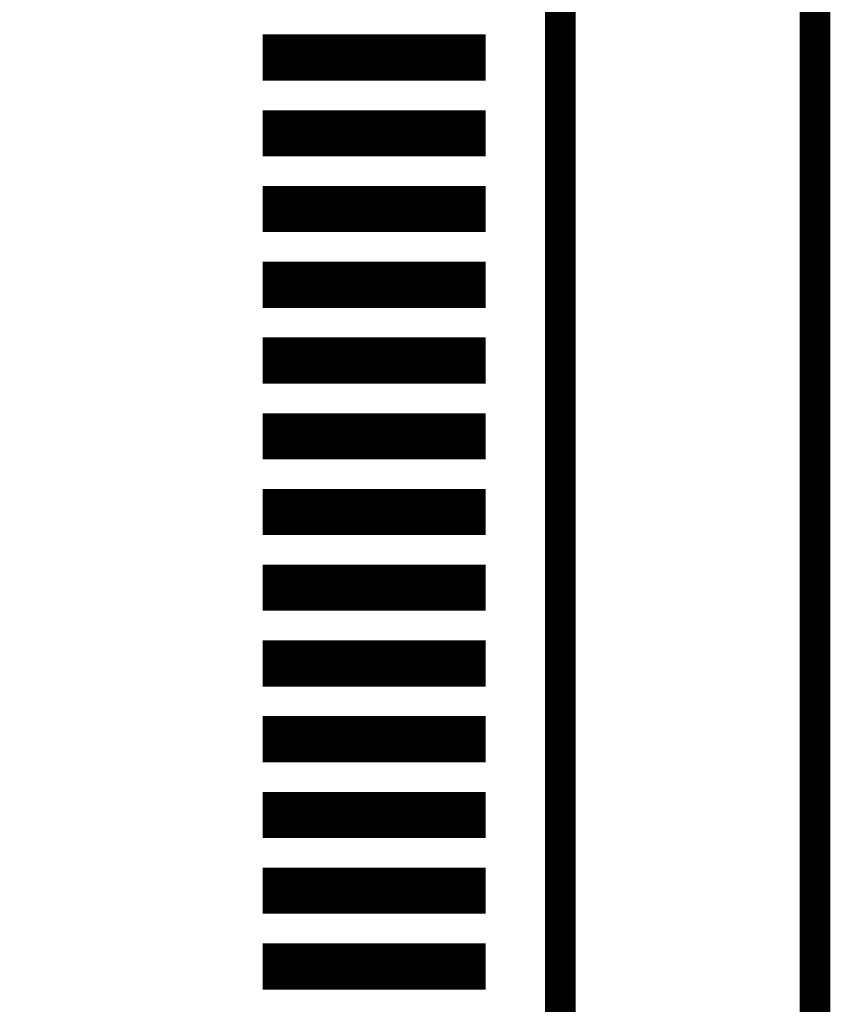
# Model space of a CAD drawing. Extents: x -28 to 78, y -35 to 66.
# Tile 23 of 31: x 53.24 to 58.6, y 15.99 to 22.5. Entities that reach past the tile are written whole.
import ezdxf

# ---------------------------------------------------------------- set-up
doc = ezdxf.new("R2010")
doc.units = 0
for name, color, linetype in [('BG_OUTLINE', 2, 'CONTINUOUS'), ('PG_SILKSCREEN_BOTTOM', 5, 'CONTINUOUS'), ('PIN_BOTTOM', 6, 'CONTINUOUS')]:
    doc.layers.add(name, color=color, linetype=linetype)

msp = doc.modelspace()

# ---------------------------------------------------------------- linework, layer by layer
at = {"layer": 'BG_OUTLINE', "const_width": 0.2032}
msp.add_lwpolyline([(0.000015, 0), (33.500017, 0), (33.500017, 10.499999), (58.500018, 10.499999), (58.500018, 55.499998), (33.500017, 55.499998), (33.500017, 66), (0.000015, 66)], close=True, dxfattribs=at)
at = {"layer": 'PG_SILKSCREEN_BOTTOM', "const_width": 0.2032}
msp.add_lwpolyline([(48.182017, 53.574), (48.182017, 12.426), (55.040017, 12.426), (56.818017, 14.204), (56.818017, 51.796), (55.040017, 53.574)], close=True, dxfattribs=at)
at = {"layer": 'PIN_BOTTOM', "const_width": 0.01}
for points in [[(54.854518, 22.100802), (54.854518, 22.395599), (56.317716, 22.395599), (56.317716, 22.100802)], [(54.854518, 21.600401), (54.854518, 21.895199), (56.317716, 21.895199), (56.317716, 21.600401)], [(54.854518, 21.100001), (54.854518, 21.394798), (56.317716, 21.394798), (56.317716, 21.100001)], [(54.854518, 20.599601), (54.854518, 20.894398), (56.317716, 20.894398), (56.317716, 20.599601)], [(54.854518, 20.099302), (54.854518, 20.394099), (56.317716, 20.394099), (56.317716, 20.099302)], [(54.854518, 19.598902), (54.854518, 19.893699), (56.317716, 19.893699), (56.317716, 19.598902)], [(54.854518, 19.098501), (54.854518, 19.393299), (56.317716, 19.393299), (56.317716, 19.098501)], [(54.854518, 18.598101), (54.854518, 18.892898), (56.317716, 18.892898), (56.317716, 18.598101)], [(54.854518, 18.097701), (54.854518, 18.392498), (56.317716, 18.392498), (56.317716, 18.097701)], [(54.854518, 17.597402), (54.854518, 17.892199), (56.317716, 17.892199), (56.317716, 17.597402)], [(54.854518, 17.097002), (54.854518, 17.391799), (56.317716, 17.391799), (56.317716, 17.097002)], [(54.854518, 16.596601), (54.854518, 16.891399), (56.317716, 16.891399), (56.317716, 16.596601)], [(54.854518, 16.096201), (54.854518, 16.390998), (56.317716, 16.390998), (56.317716, 16.096201)]]:
    msp.add_lwpolyline(points, close=True, dxfattribs=at)
for points in [[(54.854518, 22.389955), (56.317716, 22.389955)], [(54.854518, 22.379955), (56.317716, 22.379955)], [(54.854518, 22.369955), (56.317716, 22.369955)], [(54.854518, 22.359955), (56.317716, 22.359955)], [(54.854518, 22.349955), (56.317716, 22.349955)], [(54.854518, 22.339955), (56.317716, 22.339955)], [(54.854518, 22.329955), (56.317716, 22.329955)], [(54.854518, 22.319955), (56.317716, 22.319955)], [(54.854518, 22.309955), (56.317716, 22.309955)], [(54.854518, 22.299955), (56.317716, 22.299955)], [(54.854518, 22.289955), (56.317716, 22.289955)], [(54.854518, 22.279955), (56.317716, 22.279955)], [(54.854518, 22.269955), (56.317716, 22.269955)], [(54.854518, 22.259955), (56.317716, 22.259955)], [(54.854518, 22.249955), (56.317716, 22.249955)], [(54.854518, 22.239956), (56.317716, 22.239956)], [(54.854518, 22.229956), (56.317716, 22.229956)], [(54.854518, 22.219956), (56.317716, 22.219956)], [(54.854518, 22.209956), (56.317716, 22.209956)], [(54.854518, 22.199956), (56.317716, 22.199956)], [(54.854518, 22.189956), (56.317716, 22.189956)], [(54.854518, 22.179956), (56.317716, 22.179956)], [(54.854518, 22.169956), (56.317716, 22.169956)], [(54.854518, 22.159956), (56.317716, 22.159956)], [(54.854518, 22.149956), (56.317716, 22.149956)], [(54.854518, 22.139956), (56.317716, 22.139956)], [(54.854518, 22.129956), (56.317716, 22.129956)], [(54.854518, 22.119956), (56.317716, 22.119956)], [(54.854518, 22.109956), (56.317716, 22.109956)], [(54.854518, 21.889956), (56.317716, 21.889956)], [(54.854518, 21.879956), (56.317716, 21.879956)], [(54.854518, 21.869956), (56.317716, 21.869956)], [(54.854518, 21.859956), (56.317716, 21.859956)], [(54.854518, 21.849956), (56.317716, 21.849956)], [(54.854518, 21.839956), (56.317716, 21.839956)], [(54.854518, 21.829956), (56.317716, 21.829956)], [(54.854518, 21.819956), (56.317716, 21.819956)], [(54.854518, 21.809956), (56.317716, 21.809956)], [(54.854518, 21.799956), (56.317716, 21.799956)], [(54.854518, 21.789956), (56.317716, 21.789956)], [(54.854518, 21.779956), (56.317716, 21.779956)], [(54.854518, 21.769956), (56.317716, 21.769956)], [(54.854518, 21.759956), (56.317716, 21.759956)], [(54.854518, 21.749957), (56.317716, 21.749957)], [(54.854518, 21.739957), (56.317716, 21.739957)], [(54.854518, 21.729957), (56.317716, 21.729957)], [(54.854518, 21.719957), (56.317716, 21.719957)], [(54.854518, 21.709957), (56.317716, 21.709957)], [(54.854518, 21.699957), (56.317716, 21.699957)], [(54.854518, 21.689957), (56.317716, 21.689957)], [(54.854518, 21.679957), (56.317716, 21.679957)], [(54.854518, 21.669957), (56.317716, 21.669957)], [(54.854518, 21.659957), (56.317716, 21.659957)], [(54.854518, 21.649957), (56.317716, 21.649957)], [(54.854518, 21.639957), (56.317716, 21.639957)], [(54.854518, 21.629957), (56.317716, 21.629957)], [(54.854518, 21.619957), (56.317716, 21.619957)], [(54.854518, 21.609957), (56.317716, 21.609957)], [(54.854518, 21.389957), (56.317716, 21.389957)], [(54.854518, 21.379957), (56.317716, 21.379957)], [(54.854518, 21.369957), (56.317716, 21.369957)], [(54.854518, 21.359957), (56.317716, 21.359957)], [(54.854518, 21.349957), (56.317716, 21.349957)], [(54.854518, 21.339957), (56.317716, 21.339957)], [(54.854518, 21.329957), (56.317716, 21.329957)], [(54.854518, 21.319957), (56.317716, 21.319957)], [(54.854518, 21.309957), (56.317716, 21.309957)], [(54.854518, 21.299957), (56.317716, 21.299957)], [(54.854518, 21.289957), (56.317716, 21.289957)], [(54.854518, 21.279957), (56.317716, 21.279957)], [(54.854518, 21.269957), (56.317716, 21.269957)], [(54.854518, 21.259957), (56.317716, 21.259957)], [(54.854518, 21.249957), (56.317716, 21.249957)], [(54.854518, 21.239958), (56.317716, 21.239958)], [(54.854518, 21.229958), (56.317716, 21.229958)], [(54.854518, 21.219958), (56.317716, 21.219958)], [(54.854518, 21.209958), (56.317716, 21.209958)], [(54.854518, 21.199958), (56.317716, 21.199958)], [(54.854518, 21.189958), (56.317716, 21.189958)], [(54.854518, 21.179958), (56.317716, 21.179958)], [(54.854518, 21.169958), (56.317716, 21.169958)], [(54.854518, 21.159958), (56.317716, 21.159958)], [(54.854518, 21.149958), (56.317716, 21.149958)], [(54.854518, 21.139958), (56.317716, 21.139958)], [(54.854518, 21.129958), (56.317716, 21.129958)], [(54.854518, 21.119958), (56.317716, 21.119958)], [(54.854518, 21.109958), (56.317716, 21.109958)], [(54.854518, 20.889958), (56.317716, 20.889958)], [(54.854518, 20.879958), (56.317716, 20.879958)], [(54.854518, 20.869958), (56.317716, 20.869958)], [(54.854518, 20.859958), (56.317716, 20.859958)], [(54.854518, 20.849958), (56.317716, 20.849958)], [(54.854518, 20.839958), (56.317716, 20.839958)], [(54.854518, 20.829958), (56.317716, 20.829958)], [(54.854518, 20.819958), (56.317716, 20.819958)], [(54.854518, 20.809958), (56.317716, 20.809958)], [(54.854518, 20.799958), (56.317716, 20.799958)], [(54.854518, 20.789958), (56.317716, 20.789958)], [(54.854518, 20.779958), (56.317716, 20.779958)], [(54.854518, 20.769958), (56.317716, 20.769958)], [(54.854518, 20.759958), (56.317716, 20.759958)], [(54.854518, 20.749958), (56.317716, 20.749958)], [(54.854518, 20.739959), (56.317716, 20.739959)], [(54.854518, 20.729959), (56.317716, 20.729959)], [(54.854518, 20.719959), (56.317716, 20.719959)], [(54.854518, 20.709959), (56.317716, 20.709959)], [(54.854518, 20.699959), (56.317716, 20.699959)], [(54.854518, 20.689959), (56.317716, 20.689959)], [(54.854518, 20.679959), (56.317716, 20.679959)], [(54.854518, 20.669959), (56.317716, 20.669959)], [(54.854518, 20.659959), (56.317716, 20.659959)], [(54.854518, 20.649959), (56.317716, 20.649959)], [(54.854518, 20.639959), (56.317716, 20.639959)], [(54.854518, 20.629959), (56.317716, 20.629959)], [(54.854518, 20.619959), (56.317716, 20.619959)], [(54.854518, 20.609959), (56.317716, 20.609959)], [(54.854518, 20.599959), (56.317716, 20.599959)], [(54.854518, 20.389959), (56.317716, 20.389959)], [(54.854518, 20.379959), (56.317716, 20.379959)], [(54.854518, 20.369959), (56.317716, 20.369959)], [(54.854518, 20.359959), (56.317716, 20.359959)], [(54.854518, 20.349959), (56.317716, 20.349959)], [(54.854518, 20.339959), (56.317716, 20.339959)], [(54.854518, 20.329959), (56.317716, 20.329959)], [(54.854518, 20.319959), (56.317716, 20.319959)], [(54.854518, 20.309959), (56.317716, 20.309959)], [(54.854518, 20.299959), (56.317716, 20.299959)], [(54.854518, 20.289959), (56.317716, 20.289959)], [(54.854518, 20.279959), (56.317716, 20.279959)], [(54.854518, 20.269959), (56.317716, 20.269959)], [(54.854518, 20.259959), (56.317716, 20.259959)], [(54.854518, 20.249959), (56.317716, 20.249959)], [(54.854518, 20.23996), (56.317716, 20.23996)], [(54.854518, 20.22996), (56.317716, 20.22996)], [(54.854518, 20.21996), (56.317716, 20.21996)], [(54.854518, 20.20996), (56.317716, 20.20996)], [(54.854518, 20.19996), (56.317716, 20.19996)], [(54.854518, 20.18996), (56.317716, 20.18996)], [(54.854518, 20.17996), (56.317716, 20.17996)], [(54.854518, 20.16996), (56.317716, 20.16996)], [(54.854518, 20.15996), (56.317716, 20.15996)], [(54.854518, 20.14996), (56.317716, 20.14996)], [(54.854518, 20.13996), (56.317716, 20.13996)], [(54.854518, 20.12996), (56.317716, 20.12996)], [(54.854518, 20.11996), (56.317716, 20.11996)], [(54.854518, 20.10996), (56.317716, 20.10996)], [(54.854518, 20.09996), (56.317716, 20.09996)], [(54.854518, 19.88996), (56.317716, 19.88996)], [(54.854518, 19.87996), (56.317716, 19.87996)], [(54.854518, 19.86996), (56.317716, 19.86996)], [(54.854518, 19.85996), (56.317716, 19.85996)], [(54.854518, 19.84996), (56.317716, 19.84996)], [(54.854518, 19.83996), (56.317716, 19.83996)], [(54.854518, 19.82996), (56.317716, 19.82996)], [(54.854518, 19.81996), (56.317716, 19.81996)], [(54.854518, 19.80996), (56.317716, 19.80996)], [(54.854518, 19.79996), (56.317716, 19.79996)], [(54.854518, 19.78996), (56.317716, 19.78996)], [(54.854518, 19.77996), (56.317716, 19.77996)], [(54.854518, 19.76996), (56.317716, 19.76996)], [(54.854518, 19.75996), (56.317716, 19.75996)], [(54.854518, 19.749961), (56.317716, 19.749961)], [(54.854518, 19.739961), (56.317716, 19.739961)], [(54.854518, 19.729961), (56.317716, 19.729961)], [(54.854518, 19.719961), (56.317716, 19.719961)], [(54.854518, 19.709961), (56.317716, 19.709961)], [(54.854518, 19.699961), (56.317716, 19.699961)], [(54.854518, 19.689961), (56.317716, 19.689961)], [(54.854518, 19.679961), (56.317716, 19.679961)], [(54.854518, 19.669961), (56.317716, 19.669961)], [(54.854518, 19.659961), (56.317716, 19.659961)], [(54.854518, 19.649961), (56.317716, 19.649961)], [(54.854518, 19.639961), (56.317716, 19.639961)], [(54.854518, 19.629961), (56.317716, 19.629961)], [(54.854518, 19.619961), (56.317716, 19.619961)], [(54.854518, 19.609961), (56.317716, 19.609961)], [(54.854518, 19.599961), (56.317716, 19.599961)], [(54.854518, 19.389961), (56.317716, 19.389961)], [(54.854518, 19.379961), (56.317716, 19.379961)], [(54.854518, 19.369961), (56.317716, 19.369961)], [(54.854518, 19.359961), (56.317716, 19.359961)], [(54.854518, 19.349961), (56.317716, 19.349961)], [(54.854518, 19.339961), (56.317716, 19.339961)], [(54.854518, 19.329961), (56.317716, 19.329961)], [(54.854518, 19.319961), (56.317716, 19.319961)], [(54.854518, 19.309961), (56.317716, 19.309961)], [(54.854518, 19.299961), (56.317716, 19.299961)], [(54.854518, 19.289961), (56.317716, 19.289961)], [(54.854518, 19.279961), (56.317716, 19.279961)], [(54.854518, 19.269961), (56.317716, 19.269961)], [(54.854518, 19.259961), (56.317716, 19.259961)], [(54.854518, 19.249961), (56.317716, 19.249961)], [(54.854518, 19.239962), (56.317716, 19.239962)], [(54.854518, 19.229962), (56.317716, 19.229962)], [(54.854518, 19.219962), (56.317716, 19.219962)], [(54.854518, 19.209962), (56.317716, 19.209962)], [(54.854518, 19.199962), (56.317716, 19.199962)], [(54.854518, 19.189962), (56.317716, 19.189962)], [(54.854518, 19.179962), (56.317716, 19.179962)], [(54.854518, 19.169962), (56.317716, 19.169962)], [(54.854518, 19.159962), (56.317716, 19.159962)], [(54.854518, 19.149962), (56.317716, 19.149962)], [(54.854518, 19.139962), (56.317716, 19.139962)], [(54.854518, 19.129962), (56.317716, 19.129962)], [(54.854518, 19.119962), (56.317716, 19.119962)], [(54.854518, 19.109962), (56.317716, 19.109962)], [(54.854518, 19.099962), (56.317716, 19.099962)], [(54.854518, 18.889962), (56.317716, 18.889962)], [(54.854518, 18.879962), (56.317716, 18.879962)], [(54.854518, 18.869962), (56.317716, 18.869962)], [(54.854518, 18.859962), (56.317716, 18.859962)], [(54.854518, 18.849962), (56.317716, 18.849962)], [(54.854518, 18.839962), (56.317716, 18.839962)], [(54.854518, 18.829962), (56.317716, 18.829962)], [(54.854518, 18.819962), (56.317716, 18.819962)], [(54.854518, 18.809962), (56.317716, 18.809962)], [(54.854518, 18.799962), (56.317716, 18.799962)], [(54.854518, 18.789962), (56.317716, 18.789962)], [(54.854518, 18.779962), (56.317716, 18.779962)], [(54.854518, 18.769962), (56.317716, 18.769962)], [(54.854518, 18.759962), (56.317716, 18.759962)], [(54.854518, 18.749962), (56.317716, 18.749962)], [(54.854518, 18.739963), (56.317716, 18.739963)], [(54.854518, 18.729963), (56.317716, 18.729963)], [(54.854518, 18.719963), (56.317716, 18.719963)], [(54.854518, 18.709963), (56.317716, 18.709963)], [(54.854518, 18.699963), (56.317716, 18.699963)], [(54.854518, 18.689963), (56.317716, 18.689963)], [(54.854518, 18.679963), (56.317716, 18.679963)], [(54.854518, 18.669963), (56.317716, 18.669963)], [(54.854518, 18.659963), (56.317716, 18.659963)], [(54.854518, 18.649963), (56.317716, 18.649963)], [(54.854518, 18.639963), (56.317716, 18.639963)], [(54.854518, 18.629963), (56.317716, 18.629963)], [(54.854518, 18.619963), (56.317716, 18.619963)], [(54.854518, 18.609963), (56.317716, 18.609963)], [(54.854518, 18.599963), (56.317716, 18.599963)], [(54.854518, 18.389963), (56.317716, 18.389963)], [(54.854518, 18.379963), (56.317716, 18.379963)], [(54.854518, 18.369963), (56.317716, 18.369963)], [(54.854518, 18.359963), (56.317716, 18.359963)], [(54.854518, 18.349963), (56.317716, 18.349963)], [(54.854518, 18.339963), (56.317716, 18.339963)], [(54.854518, 18.329963), (56.317716, 18.329963)], [(54.854518, 18.319963), (56.317716, 18.319963)], [(54.854518, 18.309963), (56.317716, 18.309963)], [(54.854518, 18.299963), (56.317716, 18.299963)], [(54.854518, 18.289963), (56.317716, 18.289963)], [(54.854518, 18.279963), (56.317716, 18.279963)], [(54.854518, 18.269963), (56.317716, 18.269963)], [(54.854518, 18.259963), (56.317716, 18.259963)], [(54.854518, 18.249964), (56.317716, 18.249964)], [(54.854518, 18.239964), (56.317716, 18.239964)], [(54.854518, 18.229964), (56.317716, 18.229964)], [(54.854518, 18.219964), (56.317716, 18.219964)], [(54.854518, 18.209964), (56.317716, 18.209964)], [(54.854518, 18.199964), (56.317716, 18.199964)], [(54.854518, 18.189964), (56.317716, 18.189964)], [(54.854518, 18.179964), (56.317716, 18.179964)], [(54.854518, 18.169964), (56.317716, 18.169964)], [(54.854518, 18.159964), (56.317716, 18.159964)], [(54.854518, 18.149964), (56.317716, 18.149964)], [(54.854518, 18.139964), (56.317716, 18.139964)], [(54.854518, 18.129964), (56.317716, 18.129964)], [(54.854518, 18.119964), (56.317716, 18.119964)], [(54.854518, 18.109964), (56.317716, 18.109964)], [(54.854518, 18.099964), (56.317716, 18.099964)], [(54.854518, 17.889964), (56.317716, 17.889964)], [(54.854518, 17.879964), (56.317716, 17.879964)], [(54.854518, 17.869964), (56.317716, 17.869964)], [(54.854518, 17.859964), (56.317716, 17.859964)], [(54.854518, 17.849964), (56.317716, 17.849964)], [(54.854518, 17.839964), (56.317716, 17.839964)], [(54.854518, 17.829964), (56.317716, 17.829964)], [(54.854518, 17.819964), (56.317716, 17.819964)], [(54.854518, 17.809964), (56.317716, 17.809964)], [(54.854518, 17.799964), (56.317716, 17.799964)], [(54.854518, 17.789964), (56.317716, 17.789964)], [(54.854518, 17.779964), (56.317716, 17.779964)], [(54.854518, 17.769964), (56.317716, 17.769964)], [(54.854518, 17.759964), (56.317716, 17.759964)], [(54.854518, 17.749965), (56.317716, 17.749965)], [(54.854518, 17.739965), (56.317716, 17.739965)], [(54.854518, 17.729965), (56.317716, 17.729965)], [(54.854518, 17.719965), (56.317716, 17.719965)], [(54.854518, 17.709965), (56.317716, 17.709965)], [(54.854518, 17.699965), (56.317716, 17.699965)], [(54.854518, 17.689965), (56.317716, 17.689965)], [(54.854518, 17.679965), (56.317716, 17.679965)], [(54.854518, 17.669965), (56.317716, 17.669965)], [(54.854518, 17.659965), (56.317716, 17.659965)], [(54.854518, 17.649965), (56.317716, 17.649965)], [(54.854518, 17.639965), (56.317716, 17.639965)], [(54.854518, 17.629965), (56.317716, 17.629965)], [(54.854518, 17.619965), (56.317716, 17.619965)], [(54.854518, 17.609965), (56.317716, 17.609965)], [(54.854518, 17.599965), (56.317716, 17.599965)], [(54.854518, 17.389965), (56.317716, 17.389965)], [(54.854518, 17.379965), (56.317716, 17.379965)], [(54.854518, 17.369965), (56.317716, 17.369965)], [(54.854518, 17.359965), (56.317716, 17.359965)], [(54.854518, 17.349965), (56.317716, 17.349965)], [(54.854518, 17.339965), (56.317716, 17.339965)], [(54.854518, 17.329965), (56.317716, 17.329965)], [(54.854518, 17.319965), (56.317716, 17.319965)], [(54.854518, 17.309965), (56.317716, 17.309965)], [(54.854518, 17.299965), (56.317716, 17.299965)], [(54.854518, 17.289965), (56.317716, 17.289965)], [(54.854518, 17.279965), (56.317716, 17.279965)], [(54.854518, 17.269965), (56.317716, 17.269965)], [(54.854518, 17.259965), (56.317716, 17.259965)], [(54.854518, 17.249966), (56.317716, 17.249966)], [(54.854518, 17.239966), (56.317716, 17.239966)], [(54.854518, 17.229966), (56.317716, 17.229966)], [(54.854518, 17.219966), (56.317716, 17.219966)], [(54.854518, 17.209966), (56.317716, 17.209966)], [(54.854518, 17.199966), (56.317716, 17.199966)], [(54.854518, 17.189966), (56.317716, 17.189966)], [(54.854518, 17.179966), (56.317716, 17.179966)], [(54.854518, 17.169966), (56.317716, 17.169966)], [(54.854518, 17.159966), (56.317716, 17.159966)], [(54.854518, 17.149966), (56.317716, 17.149966)], [(54.854518, 17.139966), (56.317716, 17.139966)], [(54.854518, 17.129966), (56.317716, 17.129966)], [(54.854518, 17.119966), (56.317716, 17.119966)], [(54.854518, 17.109966), (56.317716, 17.109966)], [(54.854518, 17.099966), (56.317716, 17.099966)], [(54.854518, 16.889966), (56.317716, 16.889966)], [(54.854518, 16.879966), (56.317716, 16.879966)], [(54.854518, 16.869966), (56.317716, 16.869966)], [(54.854518, 16.859966), (56.317716, 16.859966)], [(54.854518, 16.849966), (56.317716, 16.849966)], [(54.854518, 16.839966), (56.317716, 16.839966)], [(54.854518, 16.829966), (56.317716, 16.829966)], [(54.854518, 16.819966), (56.317716, 16.819966)], [(54.854518, 16.809966), (56.317716, 16.809966)], [(54.854518, 16.799966), (56.317716, 16.799966)], [(54.854518, 16.789966), (56.317716, 16.789966)], [(54.854518, 16.779966), (56.317716, 16.779966)], [(54.854518, 16.769966), (56.317716, 16.769966)], [(54.854518, 16.759966), (56.317716, 16.759966)], [(54.854518, 16.749966), (56.317716, 16.749966)], [(54.854518, 16.739967), (56.317716, 16.739967)], [(54.854518, 16.729967), (56.317716, 16.729967)], [(54.854518, 16.719967), (56.317716, 16.719967)], [(54.854518, 16.709967), (56.317716, 16.709967)], [(54.854518, 16.699967), (56.317716, 16.699967)], [(54.854518, 16.689967), (56.317716, 16.689967)], [(54.854518, 16.679967), (56.317716, 16.679967)], [(54.854518, 16.669967), (56.317716, 16.669967)], [(54.854518, 16.659967), (56.317716, 16.659967)], [(54.854518, 16.649967), (56.317716, 16.649967)], [(54.854518, 16.639967), (56.317716, 16.639967)], [(54.854518, 16.629967), (56.317716, 16.629967)], [(54.854518, 16.619967), (56.317716, 16.619967)], [(54.854518, 16.609967), (56.317716, 16.609967)], [(54.854518, 16.599967), (56.317716, 16.599967)], [(54.854518, 16.389967), (56.317716, 16.389967)], [(54.854518, 16.379967), (56.317716, 16.379967)], [(54.854518, 16.369967), (56.317716, 16.369967)], [(54.854518, 16.359967), (56.317716, 16.359967)], [(54.854518, 16.349967), (56.317716, 16.349967)], [(54.854518, 16.339967), (56.317716, 16.339967)], [(54.854518, 16.329967), (56.317716, 16.329967)], [(54.854518, 16.319967), (56.317716, 16.319967)], [(54.854518, 16.309967), (56.317716, 16.309967)], [(54.854518, 16.299967), (56.317716, 16.299967)], [(54.854518, 16.289967), (56.317716, 16.289967)], [(54.854518, 16.279967), (56.317716, 16.279967)], [(54.854518, 16.269967), (56.317716, 16.269967)], [(54.854518, 16.259967), (56.317716, 16.259967)], [(54.854518, 16.249968), (56.317716, 16.249968)], [(54.854518, 16.239968), (56.317716, 16.239968)], [(54.854518, 16.229968), (56.317716, 16.229968)], [(54.854518, 16.219968), (56.317716, 16.219968)], [(54.854518, 16.209968), (56.317716, 16.209968)], [(54.854518, 16.199968), (56.317716, 16.199968)], [(54.854518, 16.189968), (56.317716, 16.189968)], [(54.854518, 16.179968), (56.317716, 16.179968)], [(54.854518, 16.169968), (56.317716, 16.169968)], [(54.854518, 16.159968), (56.317716, 16.159968)], [(54.854518, 16.149968), (56.317716, 16.149968)], [(54.854518, 16.139968), (56.317716, 16.139968)], [(54.854518, 16.129968), (56.317716, 16.129968)], [(54.854518, 16.119968), (56.317716, 16.119968)], [(54.854518, 16.109968), (56.317716, 16.109968)], [(54.854518, 16.099968), (56.317716, 16.099968)]]:
    msp.add_lwpolyline(points, dxfattribs=at)

doc.saveas('drawing.dxf')
